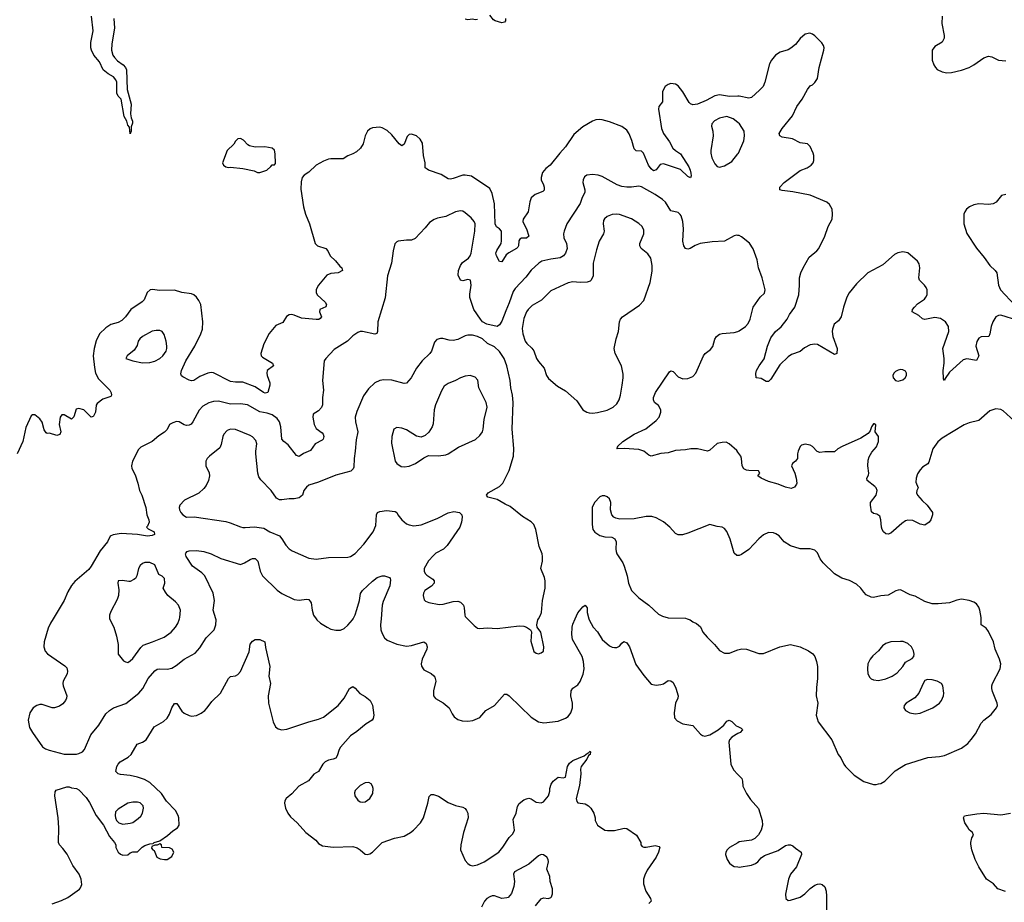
# Model space of a CAD drawing. Header units: inches. Extents: x 1449094 to 1618372, y 389908 to 534307.
# Tile 59 of 256: x 1494125 to 1502179, y 407680 to 414901. Entities that reach past the tile are written whole.
import ezdxf

# ---------------------------------------------------------------- set-up
doc = ezdxf.new("R2010")
doc.units = ezdxf.units.IN
doc.header["$MEASUREMENT"] = 0
for name, color, linetype in [('B4490', 7, 'Continuous'), ('B4491', 7, 'Continuous'), ('B5400', 7, 'Continuous'), ('B5401', 7, 'Continuous')]:
    doc.layers.add(name, color=color, linetype=linetype)

msp = doc.modelspace()

# ---------------------------------------------------------------- linework, layer by layer
at = {"layer": 'B4490', "color": 5}
for points, elevation in [([(1494399.2, 410000), (1494376.8, 409963.2), (1494358, 409922), (1494324.9, 409810), (1494322, 409770), (1494334.6, 409734.6), (1494352.2, 409712.2), (1494494.6, 409614.6), (1494510, 409598), (1494515.5, 409570), (1494513, 409550), (1494482, 409490), (1494477.3, 409470), (1494480.7, 409450), (1494510.3, 409370), (1494508.5, 409350), (1494500.3, 409330), (1494477.3, 409302.7), (1494450, 409283.5), (1494410.2, 409269.8), (1494390, 409271.2), (1494310, 409297.7), (1494290, 409296.9), (1494264.9, 409290), (1494234, 409270), (1494208.3, 409230), (1494194.3, 409170), (1494206, 409110), (1494228.8, 409070), (1494312.8, 408952.8), (1494336.5, 408936.5), (1494364.8, 408924.8), (1494490, 408892.6), (1494590, 408892.9), (1494610, 408896.5), (1494639.5, 408910), (1494656.1, 408930), (1494706.3, 409050), (1494771.9, 409128.1), (1494830, 409223.1), (1494860.5, 409250), (1494893.6, 409270), (1494993, 409307), (1495098.7, 409390), (1495132.3, 409427.7), (1495176.1, 409510), (1495230, 409573.1), (1495250, 409587.4), (1495270, 409590.3), (1495330, 409586), (1495370, 409596.5), (1495404.1, 409615.9), (1495470, 409670.3), (1495561.4, 409718.6), (1495599, 409761), (1495650, 409842.4), (1495714.5, 409910), (1495729.6, 409950), (1495731.5, 409990), (1495728.4, 410000)], 640), ([(1494860.6, 410000), (1494894, 409930), (1494916.7, 409856.7), (1494930.5, 409790), (1494930.8, 409710), (1494974.8, 409654.8), (1494990, 409646), (1495010, 409642.8), (1495030, 409654), (1495050, 409674), (1495114.9, 409765.1), (1495135.8, 409784.2), (1495212.7, 409810), (1495306, 409850), (1495362.9, 409890), (1495398.4, 409930), (1495418.8, 409961.2), (1495431.7, 410000)], 660), ([(1496549.4, 410000), (1496556.4, 409990), (1496584.3, 409964.3), (1496640.5, 409930), (1496670, 409915.6), (1496710, 409906.3), (1496750, 409907.2), (1496780.1, 409919.9), (1496810, 409946.4), (1496847.9, 409992.1), (1496851.9, 410000)], 640), ([(1497081.4, 410000), (1497077.4, 409950), (1497080.1, 409910), (1497090, 409878.4), (1497110, 409844.4), (1497130, 409824.9), (1497210, 409790.5), (1497290, 409774.9), (1497330, 409780.9), (1497430, 409810.4), (1497450, 409796), (1497457.1, 409770), (1497454, 409750), (1497417.4, 409670), (1497410.3, 409630), (1497412, 409612), (1497430, 409581.6), (1497491.4, 409551.4), (1497513.7, 409533.7), (1497520.8, 409520.8), (1497527.6, 409490), (1497510.4, 409410), (1497510.7, 409370), (1497526.6, 409346.6), (1497590, 409310.4), (1497637.1, 409270), (1497661.2, 409221.2), (1497678.3, 409198.3), (1497710, 409174.4), (1497744.4, 409164.4), (1497790, 409162), (1497832.9, 409167.1), (1497889.5, 409190.5), (1497937.2, 409250), (1498010, 409290.6), (1498090, 409382.8), (1498110, 409382), (1498130, 409368.2), (1498310, 409193.7), (1498370, 409156), (1498411, 409149), (1498530, 409162.3), (1498590, 409186), (1498610, 409200.4), (1498632.6, 409230), (1498645.7, 409270), (1498645.7, 409310), (1498632.3, 409370), (1498636.9, 409410), (1498648.9, 409431.1), (1498690, 409460.3), (1498710, 409485.5), (1498733.1, 409546.9), (1498741.8, 409590), (1498737.7, 409650), (1498726.3, 409690), (1498646.2, 409830), (1498641, 409870), (1498645.1, 409930), (1498650, 409954.8), (1498669.7, 410000)], 640), ([(1497787.7, 410000), (1497843.4, 409943.4), (1497870, 409922.8), (1497890, 409919.1), (1497950, 409926.7), (1498030, 409918.7), (1498210, 409942.8), (1498250, 409938.8), (1498270.7, 409930.7), (1498302, 409910), (1498311.6, 409891.6), (1498304.9, 409815.1), (1498330, 409732), (1498350, 409718), (1498370, 409712), (1498390, 409722), (1498410, 409734), (1498412.7, 409770), (1498389.1, 409889.1), (1498358, 409930), (1498355.3, 409950), (1498364, 409990), (1498369.5, 410000)], 660), ([(1498779.7, 410000), (1498782.4, 409990), (1498815.5, 409930), (1498851.5, 409891.5), (1498890, 409830.7), (1498950, 409778.8), (1498970, 409767.3), (1498990, 409764), (1499010, 409764.9), (1499030, 409774), (1499050, 409801), (1499066.8, 409813.2), (1499090, 409803), (1499113.8, 409770), (1499165.3, 409625.3), (1499230, 409536), (1499290, 409464.7), (1499330, 409456), (1499370, 409462.8), (1499390, 409467.3), (1499430, 409493.4), (1499450, 409493), (1499470, 409479.1), (1499492.7, 409432.7), (1499512.2, 409370), (1499508.5, 409350), (1499490, 409308.7), (1499477.1, 409230), (1499482, 409190), (1499503.4, 409163.4), (1499550, 409140.7), (1499630, 409126), (1499694.6, 409054.6), (1499710, 409044), (1499730, 409038), (1499770, 409050.3), (1499839.6, 409090), (1499885.6, 409130), (1499910, 409162), (1499929.6, 409170.4), (1499950, 409158), (1499984.2, 409124.2), (1500000, 409117.2)], 640), ([(1499584.8, 410000), (1499610, 409990.7), (1499630, 409974.8), (1499661.1, 409961.1), (1499692.7, 409932.7), (1499714, 409890), (1499747.7, 409850), (1499808, 409790), (1499850, 409740.7), (1499890, 409717.3), (1499930, 409719.1), (1499990, 409743), (1500000, 409745.3)], 660), ([(1494390, 407668), (1494466, 407694), (1494519.7, 407720.3), (1494613.7, 407786.3), (1494622.9, 407797.1), (1494633.9, 407826.1), (1494629.1, 407870), (1494612.8, 407910), (1494560.2, 407980.2), (1494513, 408073), (1494479.1, 408119.1), (1494449.5, 408150), (1494442, 408170), (1494444.7, 408290), (1494439.7, 408370), (1494412, 408550), (1494416, 408584), (1494423.7, 408596.3), (1494510, 408624), (1494530, 408624), (1494550, 408616.3), (1494590, 408610.5), (1494610, 408600.7), (1494670, 408537.3), (1494697.1, 408497.1), (1494751, 408390), (1494810.1, 408310), (1494858.5, 408218.5), (1494900.3, 408170), (1494910.4, 408150), (1494910.8, 408129.2), (1494930, 408090.8), (1494950, 408074.8), (1494970, 408066), (1495010, 408067.7), (1495030, 408084.7), (1495050, 408092), (1495090, 408094), (1495126, 408130), (1495150, 408144.7), (1495190, 408158), (1495218, 408162), (1495226, 408170), (1495270, 408182), (1495334.2, 408225.8), (1495376.6, 408263.4), (1495416, 408290), (1495429.6, 408310.4), (1495425.7, 408370), (1495420.4, 408390), (1495398.5, 408430), (1495326.6, 408506.6), (1495284.5, 408570), (1495190, 408658.9), (1495145.8, 408685.8), (1495090, 408704.8), (1495030, 408718.2), (1494950, 408724.2), (1494929.7, 408729.7), (1494912.3, 408750), (1494920.5, 408790), (1494929.8, 408810.2), (1494947.3, 408830), (1495011.8, 408868.2), (1495036.9, 408890), (1495086.2, 408973.8), (1495130, 408990.4), (1495158.4, 409010), (1495225.1, 409114.9), (1495300.1, 409159.9), (1495330, 409187.3), (1495350, 409218.8), (1495370, 409270.8), (1495390, 409307.3), (1495410, 409307.3), (1495450, 409243.6), (1495470, 409226.5), (1495510, 409207.6), (1495530, 409203.6), (1495570, 409207.2), (1495610, 409226.7), (1495640.7, 409250), (1495659.6, 409270), (1495696.2, 409323.8), (1495767.6, 409390), (1495832.7, 409510), (1495850, 409527.3), (1495890, 409534), (1495910, 409544), (1495930, 409566.8), (1496003, 409730), (1496010, 409791.3), (1496030, 409816), (1496050, 409831), (1496090, 409830.8), (1496131, 409810), (1496134.8, 409765.2), (1496170.3, 409610), (1496163.2, 409530), (1496175.6, 409470), (1496158.5, 409370), (1496159.6, 409310), (1496197.3, 409157.3), (1496216.4, 409116.4), (1496238, 409098), (1496270, 409090.4), (1496310, 409095.8), (1496490, 409157.6), (1496570, 409178.4), (1496610, 409194.9), (1496729, 409291), (1496778, 409350), (1496824, 409430), (1496850, 409444.7), (1496870, 409431.3), (1496907.3, 409387.3), (1496950, 409363), (1496991.8, 409331.8), (1497012.2, 409292.2), (1497023, 409210), (1497016.7, 409183.3), (1497007.3, 409170), (1496959.9, 409140.1), (1496883.9, 409076.1), (1496830, 409040.5), (1496750.2, 408950), (1496738.2, 408930), (1496722.8, 408877.2), (1496710, 408858.7), (1496690.2, 408849.8), (1496650, 408843.1), (1496623.7, 408830), (1496604.4, 408810), (1496570.3, 408750), (1496530, 408727.8), (1496486.8, 408673.2), (1496409.4, 408630.6), (1496350, 408566.9), (1496304.4, 408530), (1496294, 408510), (1496292.2, 408490), (1496300.3, 408450), (1496319.5, 408410), (1496340.2, 408380.2), (1496394.8, 408330), (1496466.8, 408250), (1496547.5, 408187.5), (1496570, 408161), (1496602.5, 408142.5), (1496690.4, 408130.4), (1496850, 408135.5), (1496885.2, 408125.2), (1496910.4, 408110.4), (1496950, 408074.8), (1496970, 408070.8), (1496990, 408077.3), (1497010, 408090.7), (1497089.7, 408170.3), (1497190, 408205.3), (1497270, 408221.6), (1497321.2, 408250), (1497346, 408270), (1497402.7, 408330), (1497427, 408370), (1497463.7, 408490), (1497475.5, 408544.5), (1497490, 408561), (1497510, 408560.7), (1497550, 408547.7), (1497630, 408496.3), (1497690, 408470.7), (1497750, 408458.8), (1497767.5, 408447.5), (1497781, 408430), (1497790.8, 408410), (1497793.4, 408370), (1497755.5, 408250), (1497734.3, 408150), (1497732, 408110), (1497770, 408021), (1497790, 407997.3), (1497810, 407983), (1497830, 407978.4), (1497870, 407986), (1497923.5, 408010), (1498043, 408090), (1498077.4, 408130), (1498127.6, 408210), (1498159.5, 408240.5), (1498171.1, 408270), (1498162.5, 408357.5), (1498185.1, 408410), (1498196.6, 408463.4), (1498211.9, 408488.1), (1498250, 408517.3), (1498270, 408527.3), (1498290, 408530.8), (1498310, 408526.8), (1498350, 408498.8), (1498390, 408494.8), (1498410, 408502.8), (1498449.4, 408550.6), (1498462.7, 408590), (1498462.7, 408610), (1498472.9, 408647.1), (1498490, 408671.3), (1498530, 408704.7), (1498570, 408698), (1498590, 408704.7), (1498606.2, 408790), (1498622.7, 408817.3), (1498650, 408839.1), (1498741, 408879), (1498770, 408901), (1498778, 408902), (1498790, 408916), (1498793.4, 408910), (1498790, 408889.4), (1498778.8, 408881.2), (1498763.8, 408850), (1498718, 408790), (1498713, 408770), (1498714, 408730), (1498704.9, 408635.1), (1498678, 408530), (1498683.6, 408503.6), (1498690, 408494), (1498750, 408486), (1498778, 408470), (1498798, 408450), (1498821, 408410), (1498831, 408370), (1498831.3, 408350), (1498851.1, 408311.1), (1498910, 408271.3), (1498933.6, 408266.4), (1498990, 408266), (1499070, 408286), (1499090, 408284.7), (1499171.3, 408230), (1499204.7, 408170), (1499204.7, 408150), (1499216.9, 408136.9), (1499230, 408131.3), (1499250, 408131), (1499323.5, 408143.5), (1499356, 408136), (1499362, 408130), (1499351, 408090), (1499330.5, 408049.5), (1499257.5, 407942.5), (1499237.5, 407902.5), (1499227.3, 407870), (1499227.3, 407830), (1499247.3, 407770), (1499284.7, 407710), (1499291, 407689), (1499270.7, 407669.3)], 620), ([(1500000, 409059.7), (1499950, 409029.6), (1499932.2, 409010), (1499925.3, 408990), (1499943.1, 408810), (1499964.5, 408764.5), (1500000, 408726.7)], 640), ([(1500000, 408167.7), (1499932.3, 408127.7), (1499910.8, 408110), (1499900.5, 408090), (1499898, 408070), (1499910.6, 408030), (1499930, 407998.8), (1499946.2, 407986.2), (1499970, 407974), (1500000, 407969.5)], 640), ([(1498345.1, 407650), (1498390, 407707.3), (1498410, 407716.3), (1498450, 407711), (1498470, 407718), (1498474.8, 407725.2), (1498482.7, 407750), (1498482, 407790), (1498463.7, 407850), (1498461.2, 407890), (1498437.2, 407950), (1498449.5, 408010), (1498447, 408030), (1498437, 408050), (1498410, 408069.4), (1498390, 408071.6), (1498370, 408060.9), (1498289.2, 407990.8), (1498172.7, 407930), (1498163.1, 407910), (1498171.8, 407850), (1498167.2, 407810), (1498147.7, 407752.3), (1498119.5, 407720.5), (1498110, 407715.1), (1498070, 407712.3), (1498010, 407733.6), (1497990, 407733.3), (1497970, 407724.2), (1497945.5, 407710), (1497926, 407690), (1497901.1, 407638.9)], 620)]:
    msp.add_lwpolyline(points, dxfattribs=dict(at, elevation=elevation))
for points, elevation in [([(1496981.2, 408661.2), (1496950, 408658), (1496910, 408635.1), (1496870, 408594), (1496863.8, 408576.2), (1496865.5, 408550), (1496890, 408514.8), (1496910, 408502), (1496930, 408499.1), (1496950, 408503), (1496990, 408528.2), (1497013.3, 408570), (1497017, 408610), (1497012, 408630), (1496999, 408650)], 640), ([(1495090, 408499.7), (1495050, 408499.7), (1495010, 408489.6), (1494930, 408442), (1494910, 408419.5), (1494904.7, 408390), (1494908.5, 408370), (1494918.2, 408350), (1494936.5, 408330), (1494970, 408318), (1495030, 408326.4), (1495050, 408333.6), (1495094.7, 408365.3), (1495114.8, 408385.2), (1495129.8, 408410), (1495138.7, 408450), (1495134.8, 408470), (1495110, 408494.3)], 640), ([(1495270, 408158), (1495250, 408146), (1495230, 408148), (1495204.7, 408135.3), (1495203.6, 408123.6), (1495214, 408110), (1495224.7, 408104.7), (1495248, 408050), (1495274.7, 408034.7), (1495310, 408028.8), (1495330, 408030.4), (1495370, 408055.5), (1495385.6, 408090), (1495373.5, 408113.5), (1495350, 408126.6), (1495288.7, 408128.7), (1495286, 408150)], 620)]:
    msp.add_lwpolyline(points, close=True, dxfattribs=dict(at, elevation=elevation))
at = {"layer": 'B4491', "color": 5}
for points, elevation in [([(1494894, 414910), (1494900.9, 414830), (1494878, 414702), (1494876.8, 414650), (1494885.8, 414610), (1494899.3, 414590), (1494924.6, 414564.6), (1494972.8, 414530), (1494990.1, 414510), (1494997.6, 414490), (1495005.3, 414330), (1495038.2, 414210), (1495030.3, 414130), (1495036.5, 414096.5), (1495047.3, 414070), (1495046.8, 414053.2), (1495036.9, 414023.1), (1495038, 413990), (1495030, 413966), (1495022, 414022), (1495010, 414038), (1495000.7, 414070), (1494978.9, 414110), (1494955.6, 414250), (1494930, 414274.3), (1494919, 414299.1), (1494920.2, 414390), (1494912.5, 414410), (1494892.7, 414432.7), (1494850, 414457.4), (1494809.1, 414490), (1494776.5, 414556.5), (1494731.4, 414610), (1494711.3, 414650), (1494706, 414670), (1494706.1, 414713.9), (1494726.5, 414810), (1494711.6, 414930)], 580), ([(1498099.1, 414910), (1498099.1, 414890), (1498090, 414880.9), (1498070, 414876.2), (1498015.3, 414890), (1498000.5, 414900.5), (1497970, 414937.2)], 580), ([(1497870, 414901.2), (1497850, 414899.3), (1497830, 414903.7), (1497790, 414899.5), (1497770, 414904)], 580), ([(1500000, 414273.8), (1499930, 414272), (1499850, 414287.1), (1499810, 414278.2), (1499739.6, 414240.4), (1499670, 414210.7), (1499630, 414204.2), (1499611.7, 414211.7), (1499602, 414222), (1499550, 414311.3), (1499510, 414360.4), (1499490, 414372.4), (1499450, 414378), (1499430, 414371.8), (1499405.8, 414354.2), (1499390.2, 414329.8), (1499383.9, 414310), (1499382, 414230), (1499354.3, 414190), (1499351.2, 414170), (1499374.7, 414010), (1499392, 413970), (1499440.1, 413900.1), (1499467.6, 413850), (1499489.4, 413829.4), (1499530, 413803.1), (1499598.2, 413698.2), (1499610.6, 413670.6), (1499614.7, 413645.3), (1499616.4, 413623.6), (1499611.9, 413608.1), (1499590, 413617.7), (1499530, 413674), (1499390, 413721.5), (1499364.6, 413715.4), (1499330, 413671.6), (1499310, 413665.1), (1499290, 413681.7), (1499269.8, 413710), (1499226.3, 413810), (1499210, 413825.1), (1499167.6, 413827.6), (1499150, 413843.7), (1499133.4, 413913.4), (1499110, 413967.3), (1499090, 413996.9), (1499050, 414026.9), (1498950, 414065.1), (1498890, 414082), (1498870, 414083.5), (1498838.7, 414081.3), (1498810, 414071.6), (1498730, 414023), (1498657.6, 413962.4), (1498590, 413859.5), (1498543.8, 413810), (1498464.2, 413710), (1498430, 413683.1), (1498402.4, 413650), (1498389.3, 413609.3), (1498391.3, 413590), (1498410.2, 413549.8), (1498415, 413530), (1498413.9, 413506.1), (1498404, 413496), (1498340.7, 413470), (1498310, 413442.7), (1498297.6, 413410), (1498285.3, 413330), (1498244.2, 413270), (1498241.7, 413250), (1498247.4, 413230), (1498271.5, 413190), (1498288.4, 413130), (1498270, 413113.3), (1498230, 413113.6), (1498214.8, 413105.2), (1498207.8, 413092.2), (1498204.3, 413050), (1498199.4, 413040.6), (1498190.1, 413029.9), (1498126, 412994), (1498104.4, 412975.6), (1498070, 412920.7), (1498050, 412922.7), (1498025.1, 412970), (1498020.8, 412990), (1498028.2, 413011.8), (1498063.1, 413070), (1498067.4, 413092.6), (1498066.2, 413170), (1498049.7, 413190), (1498026.4, 413206.4), (1498014, 413230), (1498010, 413393.2), (1497990, 413479.5), (1497970, 413519.7), (1497820.1, 413620.1), (1497770, 413629.7), (1497750, 413628.6), (1497670, 413600.9), (1497650, 413597.2), (1497630, 413599.7), (1497573.6, 413633.6), (1497470, 413668.5), (1497456.8, 413676.8), (1497442.9, 413690), (1497441.6, 413730), (1497427.8, 413790), (1497420.5, 413890), (1497402, 413922), (1497370, 413951.1), (1497330, 413964.2), (1497310, 413960.7), (1497295.6, 413944.4), (1497270, 413881.2), (1497250, 413869.3), (1497230, 413883.7), (1497170, 413958.9), (1497130, 413993.3), (1497090, 414016), (1497070, 414021.2), (1497010, 414015.3), (1496991.1, 414008.9), (1496970, 413988), (1496951, 413950), (1496934.4, 413885.6), (1496912, 413850), (1496879.8, 413820.2), (1496850, 413802), (1496810, 413788), (1496770, 413761.2), (1496670, 413762.9), (1496650, 413760.7), (1496610, 413744.2), (1496550.5, 413710), (1496490, 413654.5), (1496451, 413630), (1496436, 413610), (1496426.8, 413573.2), (1496424.5, 413515.5), (1496447, 413370), (1496464.2, 413310), (1496496.5, 413230), (1496540.7, 413070), (1496561, 413050), (1496630.5, 413030), (1496646.7, 413010), (1496665.3, 412970), (1496709.1, 412929.1), (1496743.2, 412883.2), (1496759.3, 412870), (1496765.5, 412850), (1496731, 412830), (1496670, 412824.4), (1496638, 412810), (1496570.5, 412730), (1496559.1, 412710), (1496550.6, 412690), (1496550.5, 412670), (1496559.3, 412650), (1496622.4, 412590), (1496635.5, 412570), (1496627.9, 412552.1), (1496580.7, 412530), (1496576.3, 412510), (1496594.9, 412470), (1496583.9, 412456.1), (1496571.1, 412448.9), (1496550, 412447.1), (1496430, 412458), (1496370, 412482), (1496350, 412487.6), (1496330, 412487), (1496307.4, 412472.6), (1496277.5, 412422.5), (1496221.3, 412398.7), (1496166.2, 412333.8), (1496122, 412250), (1496097.3, 412170), (1496100.5, 412150), (1496110, 412139.1), (1496193, 412090), (1496202, 412070), (1496148.7, 412030), (1496145.3, 412010), (1496148.7, 411990), (1496170.6, 411930), (1496170.6, 411910), (1496154.8, 411850), (1496134.1, 411845.9), (1496119.3, 411850), (1496050, 411897.6), (1495950, 411935.6), (1495890, 411934), (1495850, 411939.7), (1495710, 412011.1), (1495690, 412014), (1495662.8, 412010), (1495598, 411982), (1495549.5, 411949.5), (1495530, 411947), (1495510, 411952), (1495458.3, 411978.3), (1495448.2, 411988.2), (1495442.8, 412002.8), (1495447.4, 412030), (1495483.2, 412110), (1495557.3, 412230), (1495607.7, 412330), (1495620.2, 412370), (1495621.8, 412430), (1495605.4, 412570), (1495590, 412603.7), (1495570, 412629.5), (1495550, 412649.4), (1495530, 412657.6), (1495450, 412669.5), (1495390, 412686.6), (1495270, 412684.5), (1495210, 412694.5), (1495192, 412690), (1495167.3, 412670), (1495142.4, 412610), (1495127.8, 412592.2), (1495033, 412530), (1494991.8, 412470), (1494960.6, 412439.4), (1494930, 412424.2), (1494870, 412406.2), (1494830, 412381), (1494777.6, 412330), (1494750, 412272), (1494733.7, 412210), (1494726.7, 412150), (1494735.6, 412055.6), (1494746, 412010), (1494770, 411963.7), (1494861.1, 411870), (1494872.3, 411847.7), (1494874.9, 411830), (1494870, 411819), (1494804.4, 411795.6), (1494759.8, 411760.2), (1494750, 411746), (1494744.4, 411690), (1494730, 411657.2), (1494725.2, 411654.8), (1494710, 411649.4), (1494650, 411709.6), (1494610, 411720.7), (1494586.4, 411713.6), (1494568.4, 411651.6), (1494550, 411632.7), (1494490, 411667.3), (1494470, 411669.3), (1494455.5, 411650), (1494448, 411590), (1494461, 411530), (1494453.4, 411506.6), (1494430, 411499), (1494370, 411519), (1494350, 411515.3), (1494341.2, 411521.2), (1494326, 411546), (1494310, 411608), (1494290, 411635.3), (1494250, 411668), (1494230, 411668), (1494219.6, 411660.4), (1494175.3, 411564.7), (1494151, 411450), (1494104, 411350)], 620), ([(1500000, 414060.3), (1499960.9, 414090), (1499910, 414107.6), (1499850, 414094.7), (1499807.3, 414072.7), (1499785.5, 414050), (1499783, 414030), (1499794.9, 413990), (1499798, 413950), (1499778.9, 413830), (1499778.3, 413810), (1499786.5, 413770), (1499810, 413721.6), (1499830, 413700.4), (1499850, 413694.4), (1499890, 413703.7), (1499950, 413740.4), (1500000, 413803)], 640), ([(1500000, 413135.8), (1499990, 413136.9), (1499968.9, 413131.1), (1499890.3, 413089.7), (1499790, 413084.2), (1499690.5, 413069.5), (1499650, 413054.5), (1499610, 413029.5), (1499590, 413023.7), (1499570, 413029.2), (1499557, 413050), (1499548.2, 413088.2), (1499555.4, 413190), (1499548.3, 413250), (1499535.2, 413295.2), (1499528.2, 413308.2), (1499510, 413322.9), (1499450, 413336.2), (1499408.4, 413408.4), (1499384, 413430), (1499324, 413470), (1499210, 413533.7), (1499190, 413538.3), (1499130, 413529.7), (1499090.3, 413529.7), (1499050, 413535.3), (1499012, 413550), (1498890, 413618), (1498858, 413630), (1498810, 413634), (1498764.7, 413630), (1498744.4, 413615.6), (1498733, 413590), (1498730.6, 413570), (1498748.2, 413510), (1498746.4, 413490), (1498722.3, 413437.7), (1498710, 413398), (1498599.5, 413230), (1498577.4, 413170), (1498573.4, 413150), (1498575.8, 413115.8), (1498596.5, 413070), (1498604.2, 413030), (1498590.3, 412990), (1498572.5, 412967.5), (1498546.9, 412953.1), (1498470, 412942.3), (1498395.3, 412924.7), (1498371.2, 412908.8), (1498308.4, 412851.6), (1498266.1, 412793.9), (1498177.8, 412702.2), (1498161.7, 412678.3), (1498130, 412584.5), (1498100.8, 412519.2), (1498070, 412433.2), (1498050, 412404), (1498030, 412389.4), (1497945.1, 412410), (1497911.1, 412430), (1497893.5, 412450), (1497840.4, 412530), (1497806.6, 412626.6), (1497805.7, 412654.3), (1497818.7, 412730), (1497812.3, 412770), (1497790, 412774.7), (1497750, 412762.9), (1497730, 412769.3), (1497712.6, 412810), (1497713.7, 412850), (1497729.8, 412890.2), (1497746.3, 412913.7), (1497796.3, 412950), (1497810, 412968.2), (1497818.7, 412990), (1497848.7, 413170), (1497849.8, 413229.7), (1497843, 413250), (1497819.1, 413279.1), (1497770, 413321.6), (1497750, 413333), (1497730, 413337.4), (1497690, 413329.7), (1497610, 413291.1), (1497542.7, 413277.2), (1497514, 413266), (1497477.7, 413242.3), (1497442.9, 413197.1), (1497361, 413110), (1497330, 413097), (1497290, 413097.6), (1497222, 413090), (1497210, 413084), (1497193.7, 413066.3), (1497179.1, 413010), (1497166.4, 412910), (1497134.1, 412805.9), (1497115.1, 412624.9), (1497055.3, 412430), (1497051.7, 412350), (1497046.6, 412333.4), (1497030, 412326.9), (1496930, 412349.6), (1496910, 412349.6), (1496890, 412341.6), (1496850, 412313.3), (1496806, 412270), (1496697.6, 412202.4), (1496628.5, 412130), (1496616.5, 412110), (1496601.3, 411950), (1496610.4, 411870), (1496602.6, 411810), (1496602.6, 411750), (1496593.3, 411726.7), (1496570, 411699.5), (1496526.6, 411673.4), (1496521.6, 411650), (1496532.4, 411590), (1496550, 411557.3), (1496599.9, 411519.9), (1496608.4, 411510), (1496612.7, 411490), (1496606.7, 411470), (1496598.4, 411461.6), (1496542.6, 411430), (1496504.3, 411375.7), (1496447.8, 411352.2), (1496410, 411327.3), (1496390, 411334), (1496322.2, 411422.2), (1496285.6, 411450), (1496270, 411469.5), (1496259.9, 411570), (1496249.9, 411609.9), (1496230, 411638), (1496189.2, 411669.2), (1496150, 411682.9), (1496090, 411692.5), (1495989.2, 411750), (1495930, 411758.2), (1495850, 411754.3), (1495750, 411779.3), (1495710, 411776.1), (1495673.4, 411766.6), (1495622.1, 411737.9), (1495592.7, 411707.3), (1495542, 411610), (1495527.7, 411592.2), (1495510, 411583), (1495490, 411580.5), (1495470, 411585.6), (1495430, 411609.4), (1495407.5, 411612.5), (1495376.8, 411603.2), (1495350, 411588.7), (1495330, 411548.7), (1495310, 411525.2), (1495263.1, 411496.9), (1495207.3, 411450), (1495117, 411403), (1495096.7, 411383.3), (1495048, 411290), (1495039.1, 411250), (1495042, 411230), (1495070, 411178), (1495092.7, 411110), (1495106, 411050), (1495123.8, 411010), (1495157, 410910), (1495164.2, 410850), (1495181.5, 410810), (1495184, 410790), (1495170, 410757.2), (1495161, 410750), (1495174.9, 410734.9), (1495224.9, 410710), (1495227.7, 410690), (1495210, 410679.7), (1495170, 410675.4), (1495090, 410688.2), (1494955.9, 410695.9), (1494890, 410686.3), (1494865.8, 410674.2), (1494843, 410630), (1494783.4, 410556.6), (1494710, 410429.4), (1494690, 410402.7), (1494575.1, 410304.9), (1494548.6, 410271.4), (1494519.9, 410220.1), (1494490, 410149.2), (1494399.2, 410000)], 640), ([(1498369.5, 410000), (1498386, 410030), (1498392, 410050), (1498401.7, 410150), (1498422, 410250), (1498423.5, 410310), (1498417.8, 410337.8), (1498387, 410410), (1498401.3, 410470), (1498402.6, 410510), (1498399.8, 410530), (1498374.8, 410590), (1498347.8, 410730), (1498329.7, 410769.7), (1498310, 410792.3), (1498237.4, 410837.4), (1498138.3, 410918.3), (1498095.9, 410935.9), (1498030, 410976.2), (1497954.6, 410994.6), (1497942, 411010), (1497958, 411030), (1498050, 411082.8), (1498077.2, 411110), (1498130, 411212), (1498163.6, 411330), (1498168.1, 411391.9), (1498152.3, 411550), (1498160.9, 411770), (1498155.6, 411830), (1498142, 411890), (1498137.7, 411950), (1498109.9, 412070), (1498086.5, 412130), (1498050, 412187.2), (1498010, 412224.8), (1497952.3, 412252.3), (1497910, 412288.7), (1497870, 412308.8), (1497830, 412318.8), (1497790, 412320.4), (1497770, 412315.1), (1497710, 412283.9), (1497670, 412275.4), (1497638.3, 412278.3), (1497586.4, 412293.6), (1497566.6, 412293.4), (1497536.3, 412283.7), (1497518, 412262), (1497493, 412190), (1497480.5, 412170), (1497417.6, 412110), (1497372, 412050), (1497328.2, 411970), (1497290, 411926), (1497270, 411923.7), (1497170, 411952.6), (1497104.4, 411955.6), (1497070, 411949.5), (1497030.3, 411929.6), (1496978.5, 411881.4), (1496936.3, 411823.7), (1496884, 411696), (1496870.2, 411650), (1496871.1, 411610), (1496890.2, 411530), (1496877.4, 411462.6), (1496870.2, 411369.8), (1496860.2, 411310), (1496858.9, 411241.1), (1496853.9, 411226.1), (1496833.6, 411206.4), (1496710, 411174), (1496570, 411116.9), (1496490, 411091.8), (1496470, 411077), (1496450.4, 411050), (1496437.1, 411010), (1496411.2, 410988.8), (1496370, 410979.7), (1496330, 410980.4), (1496270, 410971.3), (1496250, 410973.6), (1496227, 410987), (1496180.7, 411050), (1496096.3, 411136.3), (1496080.5, 411160.5), (1496071.6, 411191.6), (1496057.4, 411350), (1496056.3, 411370), (1496065.6, 411430), (1496056.6, 411456.6), (1496030, 411487), (1496010, 411497.6), (1495890, 411546.9), (1495850, 411551.1), (1495821.1, 411538.9), (1495795.6, 411510), (1495785.5, 411490), (1495774, 411426), (1495761.3, 411398.7), (1495678.7, 411330), (1495658.4, 411310), (1495646.7, 411290), (1495647.2, 411250), (1495673.7, 411193.7), (1495678.9, 411170), (1495670.2, 411130), (1495649, 411090), (1495630, 411065.7), (1495590, 411028.3), (1495472.7, 410970), (1495435.8, 410930), (1495430.4, 410910), (1495432, 410890), (1495442.6, 410870), (1495459.6, 410850), (1495490, 410831.8), (1495552.3, 410832.3), (1495810, 410794.9), (1495845.4, 410785.4), (1495930, 410750.4), (1495950, 410747), (1495970, 410744.9), (1496047, 410753), (1496121.6, 410741.6), (1496171.3, 410711.3), (1496250, 410678), (1496270, 410654.4), (1496300.7, 410600.7), (1496330, 410570.3), (1496354.6, 410554.6), (1496490, 410496.4), (1496550, 410486.7), (1496650, 410500.4), (1496810, 410502.4), (1496830, 410508.4), (1496870, 410534), (1496938.9, 410610), (1497017.4, 410710), (1497037.8, 410762.2), (1497042.3, 410850), (1497051.6, 410870), (1497070, 410877.4), (1497125.2, 410885.2), (1497197.4, 410877.4), (1497210.5, 410870), (1497219.1, 410850), (1497250.5, 410810), (1497290, 410774.9), (1497310, 410766.7), (1497350, 410760.5), (1497410, 410767.7), (1497539.7, 410820.3), (1497630, 410864.9), (1497675.9, 410875.9), (1497722, 410870), (1497742, 410850), (1497744.7, 410830), (1497738.8, 410790), (1497724, 410750), (1497620.4, 410599.6), (1497590.4, 410570), (1497530, 410536), (1497510, 410518.3), (1497470, 410473), (1497433.4, 410410), (1497433.7, 410390), (1497442, 410370), (1497455.5, 410355.5), (1497503.4, 410323.4), (1497514, 410310), (1497514.4, 410290), (1497493.8, 410266.2), (1497439.1, 410230), (1497428, 410210), (1497424, 410190), (1497433.7, 410153.7), (1497443.8, 410143.8), (1497472.2, 410132.2), (1497554.9, 410114.9), (1497590, 410117.8), (1497670, 410140.2), (1497710, 410142.3), (1497730, 410135.3), (1497756.4, 410110), (1497761.6, 410090), (1497764.9, 410030), (1497770, 410018), (1497787.7, 410000)], 660), ([(1500000, 411362.4), (1499990, 411376), (1499929.5, 411429.5), (1499903.2, 411443.2), (1499870, 411442.9), (1499830, 411433.6), (1499770, 411377.6), (1499750, 411371.6), (1499670, 411389.6), (1499614, 411390), (1499570, 411380.5), (1499490, 411377), (1499430, 411357), (1499370, 411351.6), (1499290, 411329.4), (1499270, 411339.3), (1499231.3, 411371.3), (1499190, 411385.1), (1499070, 411392.7), (1499008.7, 411390), (1499016.4, 411403.6), (1499015.3, 411410), (1499057.2, 411450), (1499151.1, 411508.9), (1499246.5, 411553.5), (1499330, 411620.5), (1499355.1, 411650), (1499369.3, 411690), (1499369.2, 411710), (1499350, 411744), (1499317.2, 411770), (1499309.3, 411790), (1499309.3, 411810), (1499324.5, 411850), (1499440.7, 412019.3), (1499450, 412026.8), (1499470, 412022.8), (1499510, 411979.1), (1499550, 411963), (1499590, 411964.9), (1499630, 411980.7), (1499655.1, 412010), (1499717, 412150), (1499731.2, 412168.8), (1499776.2, 412203.8), (1499793.5, 412226.5), (1499810, 412286), (1499824.5, 412310), (1499850, 412328.4), (1499870, 412334), (1499970, 412341.6), (1500000, 412350.9)], 640), ([(1500000, 410516.5), (1499990, 410516), (1499970, 410535.3), (1499935.6, 410650), (1499910, 410714), (1499890, 410739.3), (1499870, 410749.3), (1499830, 410754.5), (1499770, 410771.3), (1499590, 410699.6), (1499546.8, 410686.8), (1499510, 410686.6), (1499490, 410697.2), (1499444, 410750), (1499391.7, 410791.7), (1499330, 410826), (1499296.6, 410836.6), (1499250, 410836.2), (1499150, 410818), (1499033.1, 410813.1), (1499001.5, 410821.4), (1498986, 410830), (1498967.6, 410850), (1498958.7, 410890), (1498960.7, 410950), (1498950, 410981.2), (1498930, 410998), (1498910, 411004.5), (1498890, 411006.6), (1498870, 410998), (1498828, 410950), (1498808, 410910), (1498808, 410770), (1498813.4, 410730), (1498828.7, 410708.7), (1498870, 410681.6), (1498910, 410670.4), (1498967.5, 410667.5), (1498993.7, 410653.7), (1499002.8, 410630), (1499000.7, 410570), (1499004, 410550), (1499010.7, 410530), (1499058, 410458), (1499070.4, 410430.4), (1499094, 410350), (1499105.3, 410290), (1499128.5, 410230), (1499190.4, 410170), (1499272, 410110), (1499350, 410036.4), (1499382, 410022), (1499430, 410008.4), (1499570, 410005.5), (1499584.8, 410000)], 660), ([(1495728.4, 410000), (1495707.4, 410070), (1495718.3, 410150), (1495708.5, 410210), (1495638.7, 410350), (1495614.5, 410374.5), (1495539.5, 410430), (1495486, 410510), (1495481.2, 410530), (1495484.1, 410535.9), (1495495.3, 410550), (1495510, 410556.3), (1495570, 410558.9), (1495630.8, 410550), (1495690.2, 410530.2), (1495770, 410492.6), (1495930, 410444.6), (1495964.2, 410455.8), (1496010, 410484.9), (1496030, 410491.8), (1496050, 410492.4), (1496072.2, 410470), (1496093.1, 410390), (1496112.1, 410352.1), (1496230, 410232.7), (1496270, 410206.7), (1496370, 410157.6), (1496410, 410150.4), (1496470, 410160.3), (1496490, 410156.4), (1496508.4, 410130), (1496517, 410070), (1496528.5, 410030), (1496549.4, 410000)], 640), ([(1495431.7, 410000), (1495435.1, 410010), (1495439.7, 410070), (1495424.5, 410110), (1495398.5, 410138.5), (1495338, 410190), (1495316.6, 410216.6), (1495299, 410250), (1495312.3, 410290), (1495309, 410330), (1495290, 410349), (1495263, 410363), (1495230, 410441.6), (1495190, 410460.5), (1495150, 410459.6), (1495128.9, 410451.1), (1495110, 410435.1), (1495096.4, 410410), (1495084, 410350), (1495071, 410330), (1495058.8, 410321.2), (1495030, 410305.2), (1495016.8, 410303.2), (1494967.3, 410312.7), (1494931.3, 410308.7), (1494926.8, 410290), (1494937.3, 410237.3), (1494934, 410190), (1494922.8, 410157.2), (1494870, 410059), (1494859.3, 410030), (1494860.4, 410000.4), (1494860.6, 410000)], 660), ([(1496851.9, 410000), (1496868.1, 410031.9), (1496883.7, 410076.3), (1496904.4, 410150), (1496913.5, 410206.5), (1496929.8, 410230.2), (1497010, 410306), (1497050, 410336.3), (1497090, 410350.6), (1497110, 410350.4), (1497150, 410337.3), (1497156.3, 410330), (1497158, 410318), (1497153.4, 410270), (1497098.5, 410141.5), (1497090.2, 410109.8), (1497081.4, 410000)], 640), ([(1498669.7, 410000), (1498690, 410046.8), (1498730, 410096), (1498750, 410112), (1498766, 410090), (1498766, 410050), (1498779.7, 410000)], 640)]:
    msp.add_lwpolyline(points, dxfattribs=dict(at, elevation=elevation))
for points, elevation in [([(1495930, 413928), (1495910, 413926), (1495890, 413906), (1495878, 413882), (1495821, 413830), (1495784.7, 413730), (1495791.3, 413710), (1495810, 413696), (1495830, 413691), (1495850, 413694), (1495950, 413683), (1496043.5, 413663.5), (1496070, 413651), (1496090, 413651.3), (1496130, 413664.7), (1496146, 413670), (1496180.4, 413699.6), (1496190, 413714), (1496210, 413714), (1496216.4, 413723.6), (1496215.5, 413804.5), (1496210, 413834), (1496190, 413849.2), (1496130, 413861.2), (1496050, 413859), (1496006, 413870), (1495990, 413878), (1495954.6, 413914.6)], 620), ([(1499010, 413309.7), (1498970, 413307.6), (1498930, 413291.5), (1498907.8, 413272.2), (1498901.4, 413258.6), (1498898.4, 413230), (1498905.3, 413170), (1498900.3, 413150), (1498865.2, 413090), (1498841.9, 413018.2), (1498816.9, 412910), (1498815.6, 412804.4), (1498800.4, 412770), (1498790, 412760.5), (1498767.7, 412752.3), (1498710, 412750.9), (1498650, 412756.4), (1498610, 412748.4), (1498470, 412683.1), (1498393.6, 412606.3), (1498317.7, 412562.3), (1498284.4, 412530), (1498270, 412509.6), (1498250, 412455.1), (1498235.5, 412375.5), (1498240.2, 412330), (1498260.8, 412270), (1498272, 412252), (1498313.7, 412213.7), (1498330.2, 412190.2), (1498352.4, 412130), (1498370, 412103), (1498416.4, 412050), (1498433, 411990), (1498450, 411964), (1498522.9, 411902.9), (1498590, 411863), (1498681.6, 411781.6), (1498731.3, 411710), (1498764.7, 411690), (1498784.1, 411684.1), (1498810, 411681.6), (1498850, 411686.7), (1498930, 411707.4), (1498979.5, 411730), (1499010, 411757.1), (1499028.3, 411790), (1499039.8, 411830), (1499053.3, 411910), (1499061, 411970), (1499060.1, 412000.1), (1499047.8, 412070), (1498994.7, 412170), (1498986.9, 412210), (1499004.4, 412290), (1499023.6, 412350), (1499032, 412430), (1499039.5, 412450), (1499056, 412470), (1499194.9, 412565.1), (1499230, 412604), (1499282, 412750), (1499297.4, 412842.6), (1499299.1, 412890), (1499288.3, 412950), (1499264.2, 412984.2), (1499209.6, 413030), (1499197.4, 413050), (1499197.7, 413070), (1499230.8, 413150), (1499230, 413179), (1499215.8, 413210), (1499190, 413234), (1499130, 413271.1), (1499030, 413306.6)], 660), ([(1495242.2, 412357.8), (1495210, 412351.1), (1495130.3, 412309.6), (1495107.3, 412290), (1495094.8, 412270), (1495085.2, 412234.8), (1495062.5, 412197.5), (1495004.7, 412150), (1494992, 412130), (1495050.7, 412110.7), (1495130, 412092.4), (1495190, 412097.4), (1495230, 412106), (1495270.7, 412129.3), (1495295.6, 412150), (1495322.4, 412190), (1495327.8, 412210), (1495329.6, 412230), (1495323.5, 412270), (1495305.7, 412325.7), (1495290, 412349.6), (1495270, 412357.7)], 640), ([(1497810, 411989.4), (1497770, 411985.6), (1497730, 411971.3), (1497690, 411947.8), (1497630, 411924.2), (1497598, 411902), (1497575.1, 411864.9), (1497525.3, 411750), (1497514, 411710), (1497505.9, 411594.2), (1497498.7, 411570), (1497472.9, 411527.1), (1497442, 411498), (1497410, 411485.1), (1497370, 411493.3), (1497290, 411544.5), (1497250, 411559.3), (1497210, 411564), (1497184.7, 411550), (1497167.7, 411490), (1497165.2, 411434.8), (1497197.1, 411290), (1497210.7, 411270), (1497245.9, 411245.8), (1497270, 411242.4), (1497310, 411248.9), (1497362.7, 411270), (1497430, 411314.8), (1497470, 411334.8), (1497550, 411332), (1497610, 411340.4), (1497630, 411348.2), (1497715.5, 411404.5), (1497852.6, 411467.4), (1497890, 411498), (1497909.7, 411530), (1497915.6, 411550), (1497925.4, 411630), (1497949.7, 411730), (1497939.8, 411770), (1497881.6, 411890), (1497871.5, 411951.5), (1497850, 411977.2)], 680)]:
    msp.add_lwpolyline(points, close=True, dxfattribs=dict(at, elevation=elevation))
at = {"layer": 'B5400', "color": 5}
for points, elevation in [([(1500000, 409745.3), (1500032.7, 409752.7), (1500070.5, 409750.5), (1500170, 409716), (1500210, 409716), (1500342, 409770), (1500430, 409787.7), (1500510, 409770.5), (1500577.7, 409737.7), (1500613.7, 409713.7), (1500627.7, 409690), (1500642, 409650), (1500650.6, 409610), (1500650.6, 409510.6), (1500642, 409438), (1500640.5, 409370), (1500653.4, 409310), (1500640.5, 409210), (1500656.7, 409156.7), (1500767.3, 409010), (1500820.7, 408890), (1500841.6, 408861.6), (1500864.9, 408810), (1500878.8, 408790), (1500950, 408720.7), (1501030, 408667.3), (1501110, 408644.9), (1501130, 408643), (1501150, 408648), (1501170, 408652.7), (1501202.7, 408670), (1501285.6, 408754.4), (1501370, 408806.4), (1501554.5, 408865.5), (1501650, 408873.7), (1501690, 408882), (1501830, 408942), (1501879.6, 408980.4), (1501908.5, 409011.5), (1501942, 409058), (1501990, 409144.9), (1502010, 409170.7), (1502070, 409215.5), (1502116.3, 409270), (1502122, 409290), (1502121.1, 409310), (1502083.3, 409403.3), (1502075.8, 409430), (1502075.8, 409450), (1502082, 409470), (1502145.6, 409590), (1502151.6, 409630), (1502140.7, 409670), (1502102.9, 409750), (1502089.4, 409810), (1502050, 409895.3), (1502030, 409922), (1501989.3, 409949.3), (1501989.4, 410000)], 660), ([(1500000, 409117.2), (1500025.8, 409105.8), (1500035.5, 409095.5), (1500037.3, 409090), (1500017.1, 409070), (1500000, 409059.7)], 640), ([(1500000, 408726.7), (1500032.3, 408692.3), (1500038, 408670), (1500039.1, 408630), (1500070, 408571.3), (1500101.4, 408521.4), (1500168, 408448), (1500197.3, 408350), (1500200.7, 408310), (1500190, 408268.7), (1500167.9, 408232.1), (1500139.3, 408200.7), (1500110.5, 408189.5), (1500010, 408173.6), (1500000, 408167.7)], 640), ([(1502187.8, 407767.8), (1502126, 407790), (1502089.4, 407830), (1502034, 407870), (1501969.5, 407970), (1501939.5, 408030), (1501912.7, 408110), (1501904.7, 408155.3), (1501904, 408170), (1501913.6, 408206.4), (1501928, 408230), (1501918, 408250), (1501892.3, 408272.3), (1501876.6, 408296.6), (1501857.2, 408330), (1501844, 408370), (1501854, 408386), (1501866, 408390), (1501955.4, 408404.6), (1502011.2, 408408.8), (1502150, 408394.7), (1502230, 408409)], 640), ([(1500000, 407969.5), (1500010, 407968), (1500110, 407983), (1500143.9, 407996.1), (1500162.7, 408010), (1500190, 408042.8), (1500217.6, 408062.4), (1500330, 408104.9), (1500390, 408144), (1500409.5, 408150.5), (1500430.5, 408150.5), (1500450, 408142.8), (1500470, 408122.8), (1500518, 408090), (1500521, 408070), (1500479.3, 407970), (1500430.4, 407910), (1500412.7, 407870), (1500390, 407746), (1500391, 407710), (1500410, 407694.8), (1500430, 407696.3), (1500510, 407723), (1500546, 407750), (1500590, 407793.4), (1500630, 407820.7), (1500650, 407827.3), (1500670, 407830.8), (1500690, 407826.8), (1500710, 407806), (1500721.6, 407770), (1500725.3, 407730), (1500725.5, 407610)], 640)]:
    msp.add_lwpolyline(points, dxfattribs=dict(at, elevation=elevation))
at = {"layer": 'B5400', "color": 5, "elevation": 680}
for points in [[(1501330, 409814.7), (1501250.4, 409809.6), (1501210, 409798), (1501181.3, 409778.7), (1501150, 409737.2), (1501102.9, 409697.1), (1501080.5, 409670), (1501063, 409630), (1501059.3, 409590), (1501063, 409550), (1501078.8, 409518.8), (1501088.7, 409508.7), (1501110, 409499.3), (1501150, 409494.4), (1501210, 409507.2), (1501261.2, 409530), (1501302.7, 409557.3), (1501349.2, 409610), (1501370, 409644.7), (1501426, 409674), (1501439, 409690), (1501442.7, 409710), (1501435.9, 409735.9), (1501419.3, 409770), (1501390, 409798), (1501352.7, 409812.7)], [(1501550, 409504), (1501530, 409495.3), (1501514.8, 409470), (1501481, 409390), (1501446.2, 409353.8), (1501376, 409310), (1501358.8, 409290), (1501356, 409270), (1501371, 409250), (1501404.7, 409230), (1501450, 409222), (1501490, 409227.3), (1501594, 409270), (1501649, 409310), (1501665.2, 409330), (1501682.7, 409370), (1501683.7, 409390), (1501676, 409450), (1501664, 409470), (1501630, 409489.3), (1501590, 409500.9)]]:
    msp.add_lwpolyline(points, close=True, dxfattribs=at)
at = {"layer": 'B5401', "color": 5}
for points, elevation in [([(1501670.4, 414930), (1501666.7, 414870), (1501686.8, 414770), (1501686, 414750), (1501670, 414718), (1501610, 414682), (1501587.7, 414650), (1501588.2, 414570), (1501603, 414530), (1501616.3, 414510), (1501630, 414494), (1501670, 414473.4), (1501710, 414466), (1501746, 414470), (1501830, 414488.2), (1501890, 414510.5), (1501930, 414532.7), (1502010, 414588.5), (1502050, 414602.4), (1502077.6, 414597.6), (1502130.4, 414570.4), (1502190, 414565.3)], 620), ([(1502290, 412440.3), (1502150, 412482), (1502130, 412480.5), (1502110.7, 412470), (1502085.5, 412430), (1502070.5, 412389.5), (1502060.7, 412330), (1502051, 412310), (1501990, 412307), (1501970, 412296), (1501953, 412267), (1501947.2, 412230), (1501969.1, 412150), (1501958, 412122), (1501950, 412112.6), (1501872.8, 412127.2), (1501843, 412117), (1501730, 412016.2), (1501695.6, 411964.4), (1501690, 411949.2), (1501682.5, 411962.5), (1501679.3, 412030), (1501687.5, 412090), (1501687.7, 412127.7), (1501675.5, 412210), (1501725.6, 412350), (1501722, 412390), (1501697.2, 412430), (1501655.9, 412455.9), (1501610, 412464.2), (1501527.6, 412447.6), (1501510, 412452.7), (1501480.1, 412480.1), (1501424, 412510), (1501429.2, 412530), (1501443.7, 412550), (1501470, 412574.9), (1501526, 412614), (1501538, 412630), (1501546.6, 412650), (1501547, 412690), (1501540.9, 412710), (1501527, 412730), (1501486, 412770), (1501480.5, 412790), (1501488.5, 412870), (1501482, 412902), (1501470, 412925.1), (1501390, 412992.4), (1501350, 413001.1), (1501308, 412992), (1501280.7, 412979.3), (1501185.9, 412894.2), (1501063, 412830), (1500970, 412739.5), (1500910, 412667), (1500891.8, 412630), (1500863.7, 412550), (1500844.9, 412470), (1500822.3, 412437.7), (1500788.2, 412410), (1500772.2, 412370), (1500770.3, 412350), (1500777, 412310), (1500810.3, 412210), (1500810, 412168.7), (1500790, 412162), (1500650, 412242.9), (1500630, 412247), (1500590, 412239.5), (1500544.9, 412215.1), (1500510, 412186.6), (1500437.7, 412162.3), (1500410, 412142), (1500342.8, 412077.2), (1500270, 411959.3), (1500250, 411939.3), (1500230, 411941.2), (1500190, 411965.2), (1500149, 411970), (1500146.6, 412006.6), (1500152.7, 412030), (1500174.5, 412070), (1500214, 412126), (1500241.7, 412230), (1500270, 412298), (1500306.3, 412350), (1500352.4, 412387.6), (1500403.7, 412450), (1500422, 412490), (1500466.3, 412550), (1500497.7, 412650), (1500504.2, 412730), (1500502.9, 412790), (1500514, 412830), (1500533, 412870), (1500582.6, 412957.4), (1500645.4, 413010), (1500661.4, 413030), (1500710.8, 413130), (1500738.7, 413210), (1500770.8, 413270), (1500773.3, 413310), (1500769.7, 413350), (1500750, 413389.5), (1500727.5, 413407.5), (1500590, 413466.3), (1500450, 413492.7), (1500362.8, 413502.8), (1500343.7, 413510), (1500343.6, 413530), (1500378, 413570), (1500510, 413666), (1500566, 413690), (1500599.5, 413710), (1500614, 413730), (1500619.6, 413750), (1500620.7, 413790), (1500615.6, 413810), (1500590, 413862.7), (1500570, 413884.5), (1500510, 413893.6), (1500446.9, 413926.9), (1500360.6, 413940.6), (1500342, 413950), (1500336.9, 413970), (1500361.1, 414010), (1500446, 414114), (1500482.7, 414190), (1500526, 414250), (1500570, 414330.4), (1500590, 414359.1), (1500610, 414368), (1500630, 414386.4), (1500650, 414420.5), (1500663.4, 414510), (1500702.5, 414650), (1500704.2, 414670), (1500699.8, 414690), (1500686.6, 414710), (1500630, 414769.6), (1500610, 414783), (1500588.9, 414791.1), (1500550, 414782), (1500510, 414747.3), (1500470, 414696.9), (1500433.5, 414666.5), (1500410, 414653.3), (1500345.5, 414634.5), (1500307.7, 414610), (1500275.5, 414570), (1500259.5, 414540.5), (1500220.7, 414390), (1500205.6, 414354.4), (1500177.2, 414322.8), (1500110, 414264.7), (1500090, 414259.8), (1500010, 414274), (1500000, 414273.8)], 620), ([(1500000, 413803), (1500005.6, 413810), (1500048, 413910), (1500054.3, 413950), (1500049.6, 413990), (1500013.6, 414050), (1500000, 414060.3)], 640), ([(1502190, 413471.5), (1502156.4, 413463.6), (1502113.5, 413406.5), (1502086.7, 413393.3), (1502050, 413387.6), (1501970, 413394.7), (1501930, 413387.2), (1501893, 413370), (1501868.5, 413350), (1501855.3, 413330), (1501848.7, 413308.7), (1501847.4, 413230), (1501872.8, 413152.8), (1501950, 413031), (1502015.2, 412955.2), (1502061, 412890), (1502104.7, 412850), (1502118, 412830), (1502130.8, 412730), (1502147.7, 412690), (1502265.4, 412565.4)], 620), ([(1500000, 412350.9), (1500010, 412354), (1500061.6, 412390), (1500084.4, 412415.6), (1500099.8, 412450), (1500124, 412550), (1500182.9, 412630), (1500216.4, 412663.6), (1500222.4, 412690), (1500197.2, 412790), (1500167.6, 412870), (1500156.5, 412936.5), (1500125.1, 413025.1), (1500093.6, 413073.6), (1500030, 413124.2), (1500010, 413134.7), (1500000, 413135.8)], 640), ([(1502258.4, 411618.4), (1502170, 411701.7), (1502150, 411712.4), (1502110, 411718), (1502060.6, 411699.4), (1501970, 411622.7), (1501890, 411603.7), (1501850, 411587.3), (1501670, 411476.9), (1501634.2, 411445.8), (1501594.9, 411390), (1501560.5, 411279.5), (1501552, 411267.9), (1501510, 411238.7), (1501490, 411218.4), (1501470, 411186.6), (1501456.5, 411150), (1501456, 411116), (1501473.4, 411070), (1501463, 411050), (1501460.5, 411030), (1501468, 411010), (1501506, 410966), (1501547.3, 410930), (1501591.3, 410870), (1501592, 410850), (1501578, 410810), (1501564.7, 410790), (1501530, 410766.6), (1501490, 410772.7), (1501430, 410802.7), (1501390, 410806.6), (1501370, 410799.5), (1501341.4, 410778.6), (1501250, 410700.9), (1501230, 410692.7), (1501210, 410693.2), (1501189.6, 410709.6), (1501179.5, 410730), (1501174, 410750), (1501169.6, 410810), (1501159.3, 410839.3), (1501136.6, 410856.6), (1501110, 410861.2), (1501093.2, 410873.2), (1501083.6, 410930), (1501085.1, 410950), (1501129.6, 411010), (1501139.6, 411050), (1501131.8, 411070), (1501121, 411081), (1501057.2, 411130), (1501054, 411150), (1501066.6, 411173.4), (1501069.4, 411190), (1501062.7, 411250), (1501064.1, 411295.9), (1501074.5, 411325.5), (1501096.5, 411363.5), (1501132.9, 411407.1), (1501148.7, 411450), (1501148.7, 411490), (1501122, 411530), (1501127.3, 411587.3), (1501114, 411594), (1501110, 411594), (1501092, 411570), (1501082.8, 411537.2), (1501065.2, 411514.8), (1501004.1, 411475.9), (1500851.3, 411410), (1500818, 411390), (1500790, 411366), (1500710, 411366), (1500670, 411359.3), (1500647.2, 411367.2), (1500610, 411409.3), (1500590, 411420.9), (1500550, 411429.3), (1500520.5, 411419.5), (1500510, 411408.7), (1500493.4, 411370), (1500487.7, 411350), (1500486.8, 411310), (1500471.3, 411290), (1500446, 411270), (1500438.8, 411250), (1500465.3, 411190), (1500477, 411150), (1500480.7, 411110), (1500479.1, 411100.9), (1500462.8, 411077.2), (1500434.8, 411065.2), (1500390, 411075.1), (1500330, 411099.7), (1500250, 411122.4), (1500188.7, 411150), (1500162, 411170), (1500179, 411190), (1500168, 411210), (1500090, 411212.4), (1500070, 411215.8), (1500047.3, 411227.3), (1500033.3, 411250), (1500029.6, 411309.6), (1500023.7, 411330), (1500000, 411362.4)], 640), ([(1501989.4, 410000), (1501989.5, 410010.5), (1501979.6, 410070), (1501970, 410093.2), (1501950, 410120.9), (1501930, 410134.5), (1501890.7, 410149.3), (1501830, 410159.5), (1501790, 410152.7), (1501730, 410129.5), (1501638.3, 410121.7), (1501590, 410122.6), (1501530, 410139.7), (1501450, 410183.6), (1501410, 410196.2), (1501330, 410235.1), (1501310, 410234.5), (1501292.2, 410227.8), (1501230, 410192), (1501170, 410187), (1501110, 410174.5), (1501090, 410177), (1501050, 410196), (1501030, 410216), (1501006.6, 410250), (1500970, 410282), (1500911.3, 410311.3), (1500850, 410332.3), (1500790, 410366.6), (1500696.4, 410456.4), (1500673.6, 410490), (1500650, 410539.3), (1500630, 410560.9), (1500591.6, 410571.6), (1500510, 410572.6), (1500430, 410596.4), (1500378.9, 410630), (1500337.6, 410677.6), (1500310, 410695.1), (1500290, 410702.4), (1500250, 410705.1), (1500210, 410687.3), (1500170, 410654.5), (1500090, 410567), (1500030, 410525.1), (1500010, 410517), (1500000, 410516.5)], 660)]:
    msp.add_lwpolyline(points, dxfattribs=dict(at, elevation=elevation))
at = {"layer": 'B5401', "color": 5, "elevation": 640}
msp.add_lwpolyline([(1501330, 412039.5), (1501310, 412034.5), (1501290, 412022.7), (1501274.8, 412010), (1501268.2, 411990), (1501270.7, 411970), (1501288.3, 411948.3), (1501310, 411944), (1501330, 411947.7), (1501350, 411954.8), (1501369, 411970), (1501378, 411990), (1501378, 412010), (1501370, 412024), (1501350, 412037)], close=True, dxfattribs=at)

doc.saveas('drawing.dxf')
